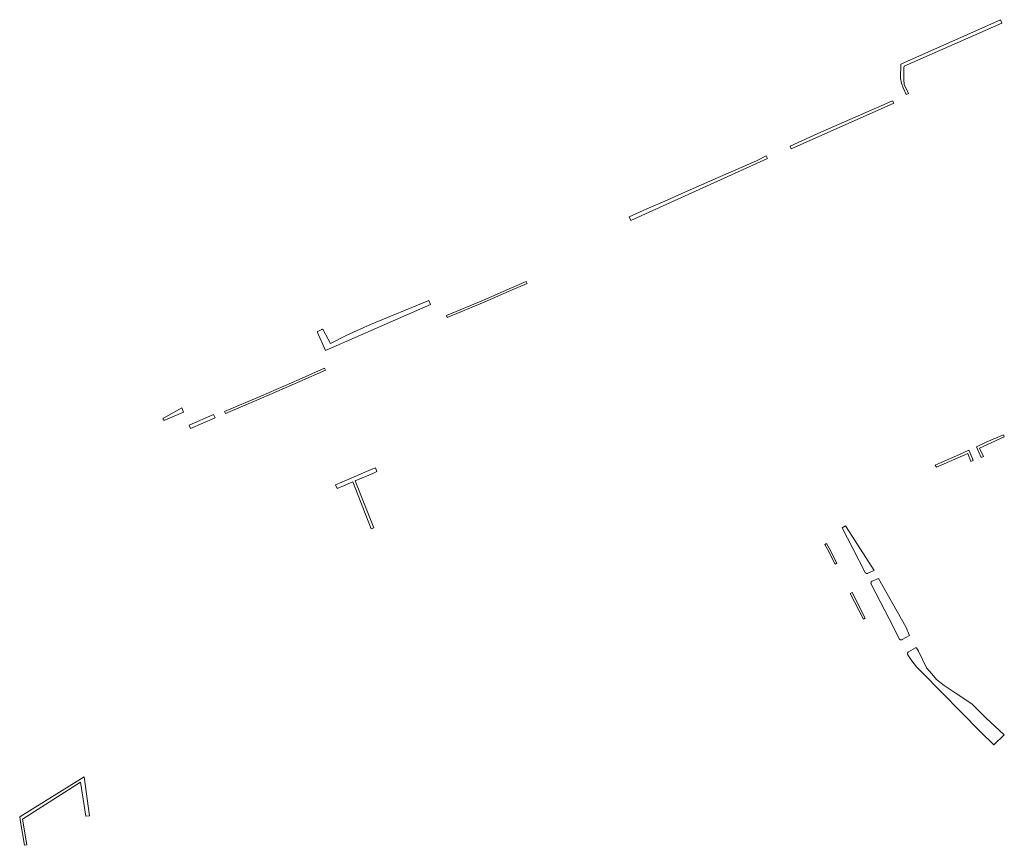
# Model space of a CAD drawing. Extents: x 212171 to 228808, y 571701 to 593093.
# Tile 47 of 97: x 222304 to 222546, y 584932 to 585134. Entities that reach past the tile are written whole.
import ezdxf

# ---------------------------------------------------------------- set-up
doc = ezdxf.new("R2010")
doc.units = 0
doc.layers.add('016 Alles planjaar 2023', color=72, linetype='Continuous', lineweight=20, true_color=0x1e90ff)

msp = doc.modelspace()

# ---------------------------------------------------------------- hatches: boundary and pattern name
at = {"layer": '016 Alles planjaar 2023', "true_color": 0x1e90ff}
h = msp.add_hatch(dxfattribs=at)
h.set_pattern_fill('DQ_CLEAR', color=72, style=0)
h.set_pattern_definition([])
h.paths.add_polyline_path([(222545.06, 585133.58), (222544.69, 585134.43), (222520.28, 585123.55), (222520.17, 585120.05), (222520.39, 585118.87), (222520.79, 585117.76), (222521.52, 585116.1), (222522.11, 585116.36), (222521.11, 585118.54), (222520.97, 585119.77), (222521.02, 585122.65), (222521.07, 585123.04), (222545.06, 585133.58)])
h = msp.add_hatch(dxfattribs=at)
h.set_pattern_fill('DQ_CLEAR', color=72, style=0)
h.set_pattern_definition([])
h.paths.add_polyline_path([(222518.24, 585114.56), (222499.87, 585106.52), (222493.11, 585103.41), (222493.36, 585102.82), (222518.5, 585113.97), (222518.24, 585114.56)])
h = msp.add_hatch(dxfattribs=at)
h.set_pattern_fill('DQ_CLEAR', color=72, style=0)
h.set_pattern_definition([])
h.paths.add_polyline_path([(222487.26, 585101.03), (222484.88, 585099.81), (222474.16, 585095.22), (222465.83, 585091.52), (222462.98, 585090.24), (222457.96, 585088.12), (222453.62, 585086.12), (222454, 585085.21), (222487.57, 585100.41), (222487.26, 585101.03)])
h = msp.add_hatch(dxfattribs=at)
h.set_pattern_fill('DQ_CLEAR', color=72, style=0)
h.set_pattern_definition([])
h.paths.add_polyline_path([(222408.83, 585061.95), (222408.95, 585061.46), (222418.08, 585065.2), (222424.94, 585068.26), (222428.6, 585069.79), (222428.4, 585070.25), (222424.74, 585068.72), (222417.88, 585065.67), (222408.83, 585061.95)])
h = msp.add_hatch(dxfattribs=at)
h.set_pattern_fill('DQ_CLEAR', color=72, style=0)
h.set_pattern_definition([])
h.paths.add_polyline_path([(222379.14, 585053.38), (222404.91, 585064.66), (222404.49, 585065.59), (222390.2, 585059.74), (222384.36, 585057.13), (222380.36, 585055.09), (222378.61, 585058.4), (222378.61, 585058.4), (222378.61, 585058.41), (222378.61, 585058.41), (222378.6, 585058.42), (222378.6, 585058.42), (222378.6, 585058.43), (222378.59, 585058.43), (222378.59, 585058.43), (222378.59, 585058.44), (222378.58, 585058.44), (222378.58, 585058.45), (222378.58, 585058.45), (222378.57, 585058.45), (222378.57, 585058.46), (222378.57, 585058.46), (222378.56, 585058.47), (222378.56, 585058.47), (222378.56, 585058.47), (222378.55, 585058.48), (222378.55, 585058.48), (222378.54, 585058.48), (222378.54, 585058.49), (222378.54, 585058.49), (222378.53, 585058.49), (222378.53, 585058.5), (222378.52, 585058.5), (222378.52, 585058.5), (222378.52, 585058.51), (222378.51, 585058.51), (222378.51, 585058.51), (222378.5, 585058.51), (222378.5, 585058.52), (222378.49, 585058.52), (222378.49, 585058.52), (222378.48, 585058.52), (222378.48, 585058.53), (222378.48, 585058.53), (222378.47, 585058.53), (222378.47, 585058.53), (222378.46, 585058.53), (222378.46, 585058.54), (222378.45, 585058.54), (222378.45, 585058.54), (222378.44, 585058.54), (222378.44, 585058.54), (222378.43, 585058.54), (222378.43, 585058.55), (222378.42, 585058.55), (222378.42, 585058.55), (222378.41, 585058.55), (222378.41, 585058.55), (222378.4, 585058.55), (222378.4, 585058.55), (222378.39, 585058.55), (222378.39, 585058.55), (222378.38, 585058.56), (222378.38, 585058.56), (222378.37, 585058.56), (222378.37, 585058.56), (222378.36, 585058.56), (222378.36, 585058.56), (222378.35, 585058.56), (222378.35, 585058.56), (222378.34, 585058.56), (222378.34, 585058.56), (222378.33, 585058.56), (222378.32, 585058.56), (222378.32, 585058.56), (222378.31, 585058.56), (222378.31, 585058.56), (222378.3, 585058.55), (222378.3, 585058.55), (222378.29, 585058.55), (222378.29, 585058.55), (222378.28, 585058.55), (222378.28, 585058.55), (222378.27, 585058.55), (222378.27, 585058.55), (222378.26, 585058.55), (222378.26, 585058.55), (222378.25, 585058.54), (222378.25, 585058.54), (222378.24, 585058.54), (222378.24, 585058.54), (222378.23, 585058.54), (222378.23, 585058.54), (222378.22, 585058.53), (222378.22, 585058.53), (222378.22, 585058.53), (222378.21, 585058.53), (222378.21, 585058.53), (222377.13, 585057.95), (222379.14, 585053.38)])
h = msp.add_hatch(dxfattribs=at)
h.set_pattern_fill('DQ_CLEAR', color=72, style=0)
h.set_pattern_definition([])
h.paths.add_polyline_path([(222354.38, 585038.38), (222354.61, 585037.93), (222363.48, 585041.68), (222372.86, 585045.77), (222379.12, 585048.54), (222378.93, 585049), (222372.66, 585046.23), (222363.29, 585042.14), (222354.38, 585038.38)])
h = msp.add_hatch(dxfattribs=at)
h.set_pattern_fill('DQ_CLEAR', color=72, style=0)
h.set_pattern_definition([])
h.paths.add_polyline_path([(222339.34, 585036.42), (222339.34, 585036.41), (222339.34, 585036.41), (222339.35, 585036.4), (222339.35, 585036.4), (222339.35, 585036.4), (222339.35, 585036.39), (222339.36, 585036.39), (222339.36, 585036.38), (222339.36, 585036.38), (222339.36, 585036.38), (222339.37, 585036.37), (222339.37, 585036.37), (222339.37, 585036.36), (222339.38, 585036.36), (222339.38, 585036.36), (222339.38, 585036.35), (222339.39, 585036.35), (222339.39, 585036.35), (222339.39, 585036.34), (222339.4, 585036.34), (222339.4, 585036.34), (222339.4, 585036.33), (222339.41, 585036.33), (222339.41, 585036.33), (222339.42, 585036.32), (222339.42, 585036.32), (222339.42, 585036.32), (222339.43, 585036.31), (222339.43, 585036.31), (222339.43, 585036.31), (222339.44, 585036.31), (222339.44, 585036.3), (222339.45, 585036.3), (222339.45, 585036.3), (222339.46, 585036.3), (222339.46, 585036.29), (222339.46, 585036.29), (222339.47, 585036.29), (222339.47, 585036.29), (222339.48, 585036.29), (222339.48, 585036.28), (222339.49, 585036.28), (222339.49, 585036.28), (222339.5, 585036.28), (222339.5, 585036.28), (222339.5, 585036.27), (222339.51, 585036.27), (222339.51, 585036.27), (222339.52, 585036.27), (222339.52, 585036.27), (222339.53, 585036.27), (222339.53, 585036.27), (222339.54, 585036.27), (222339.54, 585036.26), (222339.55, 585036.26), (222339.55, 585036.26), (222339.56, 585036.26), (222339.56, 585036.26), (222339.57, 585036.26), (222339.57, 585036.26), (222339.58, 585036.26), (222339.58, 585036.26), (222339.59, 585036.26), (222339.59, 585036.26), (222339.6, 585036.26), (222339.6, 585036.26), (222339.61, 585036.26), (222339.61, 585036.26), (222339.62, 585036.26), (222339.62, 585036.26), (222339.63, 585036.26), (222339.63, 585036.26), (222339.64, 585036.26), (222339.64, 585036.26), (222339.64, 585036.26), (222339.65, 585036.26), (222339.65, 585036.26), (222339.66, 585036.27), (222339.66, 585036.27), (222339.67, 585036.27), (222339.67, 585036.27), (222339.68, 585036.27), (222339.68, 585036.27), (222339.69, 585036.27), (222339.69, 585036.27), (222339.7, 585036.28), (222339.7, 585036.28), (222339.71, 585036.28), (222344.32, 585038.23), (222343.92, 585039.33), (222339.42, 585036.8), (222339.42, 585036.8), (222339.41, 585036.8), (222339.41, 585036.79), (222339.41, 585036.79), (222339.4, 585036.79), (222339.4, 585036.78), (222339.39, 585036.78), (222339.39, 585036.78), (222339.39, 585036.77), (222339.38, 585036.77), (222339.38, 585036.76), (222339.38, 585036.76), (222339.37, 585036.76), (222339.37, 585036.75), (222339.37, 585036.75), (222339.36, 585036.75), (222339.36, 585036.74), (222339.36, 585036.74), (222339.36, 585036.73), (222339.35, 585036.73), (222339.35, 585036.73), (222339.35, 585036.72), (222339.34, 585036.72), (222339.34, 585036.71), (222339.34, 585036.71), (222339.34, 585036.71), (222339.33, 585036.7), (222339.33, 585036.7), (222339.33, 585036.69), (222339.33, 585036.69), (222339.33, 585036.68), (222339.32, 585036.68), (222339.32, 585036.67), (222339.32, 585036.67), (222339.32, 585036.66), (222339.32, 585036.66), (222339.32, 585036.66), (222339.31, 585036.65), (222339.31, 585036.65), (222339.31, 585036.64), (222339.31, 585036.64), (222339.31, 585036.63), (222339.31, 585036.63), (222339.31, 585036.62), (222339.31, 585036.62), (222339.3, 585036.61), (222339.3, 585036.61), (222339.3, 585036.6), (222339.3, 585036.6), (222339.3, 585036.59), (222339.3, 585036.59), (222339.3, 585036.58), (222339.3, 585036.58), (222339.3, 585036.57), (222339.3, 585036.57), (222339.3, 585036.56), (222339.3, 585036.56), (222339.3, 585036.55), (222339.3, 585036.55), (222339.3, 585036.54), (222339.3, 585036.54), (222339.3, 585036.53), (222339.3, 585036.53), (222339.3, 585036.52), (222339.3, 585036.52), (222339.3, 585036.51), (222339.31, 585036.51), (222339.31, 585036.5), (222339.31, 585036.5), (222339.31, 585036.49), (222339.31, 585036.49), (222339.31, 585036.49), (222339.31, 585036.48), (222339.31, 585036.48), (222339.31, 585036.47), (222339.32, 585036.47), (222339.32, 585036.46), (222339.32, 585036.46), (222339.32, 585036.45), (222339.32, 585036.45), (222339.32, 585036.44), (222339.33, 585036.44), (222339.33, 585036.43), (222339.33, 585036.43), (222339.33, 585036.43), (222339.34, 585036.42), (222339.34, 585036.42)])
h = msp.add_hatch(dxfattribs=at)
h.set_pattern_fill('DQ_CLEAR', color=72, style=0)
h.set_pattern_definition([])
h.paths.add_polyline_path([(222352.05, 585036.85), (222351.64, 585037.67), (222345.67, 585035.08), (222346.04, 585034.23), (222352.05, 585036.85)])
h = msp.add_hatch(dxfattribs=at)
h.set_pattern_fill('DQ_CLEAR', color=72, style=0)
h.set_pattern_definition([])
h.paths.add_polyline_path([(222538.79, 585029.76), (222539.95, 585027.1), (222540.49, 585027.37), (222539.58, 585029.4), (222545.63, 585032.22), (222545.4, 585032.72), (222541.36, 585030.94), (222538.79, 585029.76)])
h = msp.add_hatch(dxfattribs=at)
h.set_pattern_fill('DQ_CLEAR', color=72, style=0)
h.set_pattern_definition([])
h.paths.add_polyline_path([(222528.96, 585024.77), (222536.67, 585028.15), (222537.42, 585026.18), (222537.97, 585026.41), (222537.96, 585026.46), (222537.94, 585026.5), (222537.93, 585026.55), (222537.92, 585026.59), (222537.91, 585026.64), (222537.89, 585026.68), (222537.88, 585026.73), (222537.86, 585026.77), (222537.84, 585026.81), (222537.83, 585026.86), (222537.81, 585026.9), (222536.93, 585028.9), (222534.65, 585027.85), (222530.16, 585025.91), (222528.71, 585025.29), (222528.96, 585024.77)])
h = msp.add_hatch(dxfattribs=at)
h.set_pattern_fill('DQ_CLEAR', color=72, style=0)
h.set_pattern_definition([])
h.paths.add_polyline_path([(222391.77, 585023.71), (222391.37, 585024.62), (222390.33, 585024.16), (222383.16, 585021.1), (222381.62, 585020.42), (222382.04, 585019.52), (222383.56, 585020.19), (222385.81, 585021.14), (222390.33, 585009.62), (222390.99, 585009.87), (222386.45, 585021.42), (222390.73, 585023.24), (222391.77, 585023.71)])
h = msp.add_hatch(dxfattribs=at)
h.set_pattern_fill('DQ_CLEAR', color=72, style=0)
h.set_pattern_definition([])
h.paths.add_polyline_path([(222513.72, 584999.48), (222506.85, 585010.12), (222506.72, 585010.37), (222505.87, 585009.93), (222508.48, 585004.84), (222511.5, 584998.99), (222511.51, 584998.98), (222511.51, 584998.98), (222511.51, 584998.97), (222511.52, 584998.96), (222511.52, 584998.96), (222511.53, 584998.95), (222511.53, 584998.94), (222511.54, 584998.93), (222511.54, 584998.93), (222511.55, 584998.92), (222511.55, 584998.91), (222511.56, 584998.91), (222511.56, 584998.9), (222511.57, 584998.9), (222511.57, 584998.89), (222511.58, 584998.88), (222511.58, 584998.88), (222511.59, 584998.87), (222511.6, 584998.86), (222511.6, 584998.86), (222511.61, 584998.85), (222511.61, 584998.85), (222511.62, 584998.84), (222511.63, 584998.84), (222511.63, 584998.83), (222511.64, 584998.83), (222511.65, 584998.82), (222511.65, 584998.82), (222511.66, 584998.81), (222511.67, 584998.81), (222511.67, 584998.8), (222511.68, 584998.8), (222511.69, 584998.79), (222511.7, 584998.79), (222511.7, 584998.79), (222511.71, 584998.78), (222511.72, 584998.78), (222511.72, 584998.77), (222511.73, 584998.77), (222511.74, 584998.77), (222511.75, 584998.76), (222511.76, 584998.76), (222511.76, 584998.76), (222511.77, 584998.75), (222511.78, 584998.75), (222511.79, 584998.75), (222511.79, 584998.75), (222511.8, 584998.74), (222511.81, 584998.74), (222511.82, 584998.74), (222511.83, 584998.74), (222511.83, 584998.73), (222511.84, 584998.73), (222511.85, 584998.73), (222511.86, 584998.73), (222511.87, 584998.73), (222511.88, 584998.73), (222511.88, 584998.73), (222511.89, 584998.72), (222511.9, 584998.72), (222511.91, 584998.72), (222511.92, 584998.72), (222511.93, 584998.72), (222511.93, 584998.72), (222511.94, 584998.72), (222511.95, 584998.72), (222511.96, 584998.72), (222511.97, 584998.72), (222511.98, 584998.72), (222511.98, 584998.72), (222511.99, 584998.72), (222512, 584998.73), (222512.01, 584998.73), (222512.02, 584998.73), (222512.03, 584998.73), (222512.03, 584998.73), (222512.04, 584998.73), (222512.05, 584998.73), (222512.06, 584998.73), (222512.07, 584998.74), (222512.07, 584998.74), (222512.08, 584998.74), (222512.09, 584998.74), (222512.1, 584998.75), (222512.11, 584998.75), (222512.11, 584998.75), (222512.12, 584998.75), (222512.13, 584998.76), (222512.14, 584998.76), (222512.15, 584998.76), (222512.15, 584998.77), (222513.72, 584999.48)])
h = msp.add_hatch(dxfattribs=at)
h.set_pattern_fill('DQ_CLEAR', color=72, style=0)
h.set_pattern_definition([])
h.paths.add_polyline_path([(222504.14, 585001.02), (222504.58, 585001.27), (222502.71, 585004.9), (222502.04, 585006.08), (222501.61, 585005.84), (222502.27, 585004.66), (222504.14, 585001.02)])
h = msp.add_hatch(dxfattribs=at)
h.set_pattern_fill('DQ_CLEAR', color=72, style=0)
h.set_pattern_definition([])
h.paths.add_polyline_path([(222519.87, 584982.7), (222519.87, 584982.7), (222519.88, 584982.69), (222519.88, 584982.68), (222519.88, 584982.68), (222519.89, 584982.67), (222519.89, 584982.66), (222519.9, 584982.65), (222519.9, 584982.65), (222519.91, 584982.64), (222519.91, 584982.63), (222519.92, 584982.63), (222519.92, 584982.62), (222519.93, 584982.61), (222519.93, 584982.61), (222519.94, 584982.6), (222519.94, 584982.6), (222519.95, 584982.59), (222519.95, 584982.58), (222519.96, 584982.58), (222519.97, 584982.57), (222519.97, 584982.57), (222519.98, 584982.56), (222519.98, 584982.55), (222519.99, 584982.55), (222520, 584982.54), (222520, 584982.54), (222520.01, 584982.53), (222520.02, 584982.53), (222520.02, 584982.52), (222520.03, 584982.52), (222520.04, 584982.51), (222520.04, 584982.51), (222520.05, 584982.5), (222520.06, 584982.5), (222520.06, 584982.5), (222520.07, 584982.49), (222520.08, 584982.49), (222520.09, 584982.48), (222520.09, 584982.48), (222520.1, 584982.48), (222520.11, 584982.47), (222520.12, 584982.47), (222520.12, 584982.47), (222520.13, 584982.46), (222520.14, 584982.46), (222520.15, 584982.46), (222520.16, 584982.46), (222520.16, 584982.45), (222520.17, 584982.45), (222520.18, 584982.45), (222520.19, 584982.45), (222520.19, 584982.44), (222520.2, 584982.44), (222520.21, 584982.44), (222520.22, 584982.44), (222520.23, 584982.44), (222520.24, 584982.44), (222520.24, 584982.43), (222520.25, 584982.43), (222520.26, 584982.43), (222520.27, 584982.43), (222520.28, 584982.43), (222520.29, 584982.43), (222520.29, 584982.43), (222520.3, 584982.43), (222520.31, 584982.43), (222520.32, 584982.43), (222520.33, 584982.43), (222520.33, 584982.43), (222520.34, 584982.43), (222520.35, 584982.43), (222520.36, 584982.43), (222520.37, 584982.43), (222520.38, 584982.43), (222520.38, 584982.43), (222520.39, 584982.44), (222520.4, 584982.44), (222520.41, 584982.44), (222520.42, 584982.44), (222520.43, 584982.44), (222520.43, 584982.44), (222520.44, 584982.45), (222520.45, 584982.45), (222520.46, 584982.45), (222520.47, 584982.45), (222520.47, 584982.46), (222520.48, 584982.46), (222520.49, 584982.46), (222520.5, 584982.46), (222520.5, 584982.47), (222520.51, 584982.47), (222520.52, 584982.47), (222520.53, 584982.48), (222520.53, 584982.48), (222520.54, 584982.48), (222520.55, 584982.49), (222520.56, 584982.49), (222520.56, 584982.5), (222522.38, 584983.54), (222521.49, 584985.66), (222514.76, 584997.51), (222513.22, 584996.81), (222513.21, 584996.81), (222513.2, 584996.81), (222513.2, 584996.8), (222513.19, 584996.8), (222513.18, 584996.8), (222513.17, 584996.79), (222513.17, 584996.79), (222513.16, 584996.78), (222513.15, 584996.78), (222513.15, 584996.77), (222513.14, 584996.77), (222513.13, 584996.76), (222513.12, 584996.76), (222513.12, 584996.75), (222513.11, 584996.75), (222513.11, 584996.74), (222513.1, 584996.74), (222513.09, 584996.73), (222513.09, 584996.73), (222513.08, 584996.72), (222513.07, 584996.71), (222513.07, 584996.71), (222513.06, 584996.7), (222513.06, 584996.7), (222513.05, 584996.69), (222513.05, 584996.68), (222513.04, 584996.68), (222513.04, 584996.67), (222513.03, 584996.66), (222513.02, 584996.66), (222513.02, 584996.65), (222513.02, 584996.64), (222513.01, 584996.64), (222513.01, 584996.63), (222513, 584996.62), (222513, 584996.62), (222512.99, 584996.61), (222512.99, 584996.6), (222512.98, 584996.59), (222512.98, 584996.59), (222512.98, 584996.58), (222512.97, 584996.57), (222512.97, 584996.56), (222512.97, 584996.56), (222512.96, 584996.55), (222512.96, 584996.54), (222512.96, 584996.53), (222512.95, 584996.53), (222512.95, 584996.52), (222512.95, 584996.51), (222512.95, 584996.5), (222512.94, 584996.49), (222512.94, 584996.49), (222512.94, 584996.48), (222512.94, 584996.47), (222512.94, 584996.46), (222512.93, 584996.45), (222512.93, 584996.45), (222512.93, 584996.44), (222512.93, 584996.43), (222512.93, 584996.42), (222512.93, 584996.41), (222512.93, 584996.4), (222512.93, 584996.4), (222512.93, 584996.39), (222512.93, 584996.38), (222512.93, 584996.37), (222512.92, 584996.36), (222512.92, 584996.35), (222512.93, 584996.35), (222512.93, 584996.34), (222512.93, 584996.33), (222512.93, 584996.32), (222512.93, 584996.31), (222512.93, 584996.3), (222512.93, 584996.3), (222512.93, 584996.29), (222512.93, 584996.28), (222512.93, 584996.27), (222512.93, 584996.26), (222512.94, 584996.25), (222512.94, 584996.25), (222512.94, 584996.24), (222512.94, 584996.23), (222512.94, 584996.22), (222512.95, 584996.21), (222512.95, 584996.21), (222512.95, 584996.2), (222512.95, 584996.19), (222512.96, 584996.18), (222512.96, 584996.17), (222512.96, 584996.17), (222512.97, 584996.16), (222512.97, 584996.15), (222512.97, 584996.14), (222512.98, 584996.14), (222512.98, 584996.13), (222518.51, 584985.42), (222519.87, 584982.7)])
h = msp.add_hatch(dxfattribs=at)
h.set_pattern_fill('DQ_CLEAR', color=72, style=0)
h.set_pattern_definition([])
h.paths.add_polyline_path([(222511.07, 584987.51), (222511.51, 584987.76), (222508.29, 584994.02), (222507.86, 584993.78), (222511.07, 584987.51)])
h = msp.add_hatch(dxfattribs=at)
h.set_pattern_fill('DQ_CLEAR', color=72, style=0)
h.set_pattern_definition([])
h.paths.add_polyline_path([(222522.13, 584979.49), (222522.12, 584979.48), (222522.11, 584979.48), (222522.1, 584979.48), (222522.1, 584979.47), (222522.09, 584979.47), (222522.08, 584979.46), (222522.08, 584979.46), (222522.07, 584979.45), (222522.06, 584979.45), (222522.06, 584979.44), (222522.05, 584979.44), (222522.05, 584979.43), (222522.04, 584979.42), (222522.03, 584979.42), (222522.03, 584979.41), (222522.02, 584979.41), (222522.02, 584979.4), (222522.01, 584979.4), (222522, 584979.39), (222522, 584979.38), (222521.99, 584979.38), (222521.99, 584979.37), (222521.98, 584979.36), (222521.98, 584979.36), (222521.97, 584979.35), (222521.97, 584979.34), (222521.96, 584979.34), (222521.96, 584979.33), (222521.95, 584979.32), (222521.95, 584979.32), (222521.95, 584979.31), (222521.94, 584979.3), (222521.94, 584979.29), (222521.93, 584979.29), (222521.93, 584979.28), (222521.93, 584979.27), (222521.92, 584979.26), (222521.92, 584979.26), (222521.92, 584979.25), (222521.91, 584979.24), (222521.91, 584979.23), (222521.91, 584979.23), (222521.9, 584979.22), (222521.9, 584979.21), (222521.9, 584979.2), (222521.9, 584979.19), (222521.89, 584979.19), (222521.89, 584979.18), (222521.89, 584979.17), (222521.89, 584979.16), (222521.89, 584979.15), (222521.88, 584979.15), (222521.88, 584979.14), (222521.88, 584979.13), (222521.88, 584979.12), (222521.88, 584979.11), (222521.88, 584979.11), (222521.88, 584979.1), (222521.88, 584979.09), (222521.88, 584979.08), (222521.88, 584979.07), (222521.88, 584979.06), (222521.88, 584979.06), (222521.88, 584979.05), (222521.88, 584979.04), (222521.88, 584979.03), (222521.88, 584979.02), (222521.88, 584979.01), (222521.88, 584979.01), (222521.88, 584979), (222521.88, 584978.99), (222521.88, 584978.98), (222521.88, 584978.97), (222521.88, 584978.96), (222521.89, 584978.96), (222521.89, 584978.95), (222521.89, 584978.94), (222521.89, 584978.93), (222521.89, 584978.92), (222521.9, 584978.92), (222521.9, 584978.91), (222521.9, 584978.9), (222521.9, 584978.89), (222521.91, 584978.88), (222521.91, 584978.88), (222521.91, 584978.87), (222521.91, 584978.86), (222521.92, 584978.85), (222521.92, 584978.85), (222521.92, 584978.84), (222521.93, 584978.83), (222521.93, 584978.82), (222521.96, 584978.77), (222522.91, 584977.32), (222524.11, 584975.87), (222525.46, 584974.42), (222539.81, 584959.92), (222543.06, 584956.7), (222545.56, 584959.18), (222541.08, 584963.3), (222537.7, 584966.74), (222533.56, 584969.43), (222530.84, 584971.29), (222529, 584972.7), (222527.87, 584974.15), (222526.52, 584975.58), (222524.61, 584979.65), (222524.11, 584980.53), (222523.81, 584980.46), (222522.13, 584979.49)])
h = msp.add_hatch(dxfattribs=at)
h.set_pattern_fill('DQ_CLEAR', color=72, style=0)
h.set_pattern_definition([])
h.paths.add_polyline_path([(222305.91, 584932.19), (222304.82, 584938.51), (222319.07, 584947.58), (222320.39, 584939.24), (222321.29, 584939.36), (222319.93, 584948.91), (222304.14, 584939.04), (222304.34, 584937.88), (222305.31, 584932.1), (222305.91, 584932.19)])

# ---------------------------------------------------------------- linework, layer by layer
at = {"layer": '016 Alles planjaar 2023', "color": 14, "true_color": 0x004000}
for points in [[(222545.06, 585133.58), (222544.69, 585134.43), (222520.28, 585123.55), (222520.17, 585120.05), (222520.39, 585118.87), (222520.79, 585117.76), (222521.52, 585116.1), (222522.11, 585116.36), (222521.11, 585118.54), (222520.97, 585119.77), (222521.02, 585122.65), (222521.07, 585123.04), (222545.06, 585133.58)], [(222518.24, 585114.56), (222499.87, 585106.52), (222493.11, 585103.41), (222493.36, 585102.82), (222518.5, 585113.97), (222518.24, 585114.56)], [(222487.26, 585101.03), (222484.88, 585099.81), (222474.16, 585095.22), (222465.83, 585091.52), (222462.98, 585090.24), (222457.96, 585088.12), (222453.62, 585086.12), (222454, 585085.21), (222487.57, 585100.41), (222487.26, 585101.03)], [(222408.83, 585061.95), (222408.95, 585061.46), (222418.08, 585065.2), (222424.94, 585068.26), (222428.6, 585069.79), (222428.4, 585070.25), (222424.74, 585068.72), (222417.88, 585065.67), (222408.83, 585061.95)], [(222379.14, 585053.38), (222404.91, 585064.66), (222404.49, 585065.59), (222390.2, 585059.74), (222384.36, 585057.13), (222380.36, 585055.09), (222378.61, 585058.4), (222378.61, 585058.4), (222378.61, 585058.41), (222378.61, 585058.41), (222378.6, 585058.42), (222378.6, 585058.42), (222378.6, 585058.43), (222378.59, 585058.43), (222378.59, 585058.43), (222378.59, 585058.44), (222378.58, 585058.44), (222378.58, 585058.45), (222378.58, 585058.45), (222378.57, 585058.45), (222378.57, 585058.46), (222378.57, 585058.46), (222378.56, 585058.47), (222378.56, 585058.47), (222378.56, 585058.47), (222378.55, 585058.48), (222378.55, 585058.48), (222378.54, 585058.48), (222378.54, 585058.49), (222378.54, 585058.49), (222378.53, 585058.49), (222378.53, 585058.5), (222378.52, 585058.5), (222378.52, 585058.5), (222378.52, 585058.51), (222378.51, 585058.51), (222378.51, 585058.51), (222378.5, 585058.51), (222378.5, 585058.52), (222378.49, 585058.52), (222378.49, 585058.52), (222378.48, 585058.52), (222378.48, 585058.53), (222378.48, 585058.53), (222378.47, 585058.53), (222378.47, 585058.53), (222378.46, 585058.53), (222378.46, 585058.54), (222378.45, 585058.54), (222378.45, 585058.54), (222378.44, 585058.54), (222378.44, 585058.54), (222378.43, 585058.54), (222378.43, 585058.55), (222378.42, 585058.55), (222378.42, 585058.55), (222378.41, 585058.55), (222378.41, 585058.55), (222378.4, 585058.55), (222378.4, 585058.55), (222378.39, 585058.55), (222378.39, 585058.55), (222378.38, 585058.56), (222378.38, 585058.56), (222378.37, 585058.56), (222378.37, 585058.56), (222378.36, 585058.56), (222378.36, 585058.56), (222378.35, 585058.56), (222378.35, 585058.56), (222378.34, 585058.56), (222378.34, 585058.56), (222378.33, 585058.56), (222378.32, 585058.56), (222378.32, 585058.56), (222378.31, 585058.56), (222378.31, 585058.56), (222378.3, 585058.55), (222378.3, 585058.55), (222378.29, 585058.55), (222378.29, 585058.55), (222378.28, 585058.55), (222378.28, 585058.55), (222378.27, 585058.55), (222378.27, 585058.55), (222378.26, 585058.55), (222378.26, 585058.55), (222378.25, 585058.54), (222378.25, 585058.54), (222378.24, 585058.54), (222378.24, 585058.54), (222378.23, 585058.54), (222378.23, 585058.54), (222378.22, 585058.53), (222378.22, 585058.53), (222378.22, 585058.53), (222378.21, 585058.53), (222378.21, 585058.53), (222377.13, 585057.95), (222379.14, 585053.38)], [(222354.38, 585038.38), (222354.61, 585037.93), (222363.48, 585041.68), (222372.86, 585045.77), (222379.12, 585048.54), (222378.93, 585049), (222372.66, 585046.23), (222363.29, 585042.14), (222354.38, 585038.38)], [(222339.34, 585036.42), (222339.34, 585036.41), (222339.34, 585036.41), (222339.35, 585036.4), (222339.35, 585036.4), (222339.35, 585036.4), (222339.35, 585036.39), (222339.36, 585036.39), (222339.36, 585036.38), (222339.36, 585036.38), (222339.36, 585036.38), (222339.37, 585036.37), (222339.37, 585036.37), (222339.37, 585036.36), (222339.38, 585036.36), (222339.38, 585036.36), (222339.38, 585036.35), (222339.39, 585036.35), (222339.39, 585036.35), (222339.39, 585036.34), (222339.4, 585036.34), (222339.4, 585036.34), (222339.4, 585036.33), (222339.41, 585036.33), (222339.41, 585036.33), (222339.42, 585036.32), (222339.42, 585036.32), (222339.42, 585036.32), (222339.43, 585036.31), (222339.43, 585036.31), (222339.43, 585036.31), (222339.44, 585036.31), (222339.44, 585036.3), (222339.45, 585036.3), (222339.45, 585036.3), (222339.46, 585036.3), (222339.46, 585036.29), (222339.46, 585036.29), (222339.47, 585036.29), (222339.47, 585036.29), (222339.48, 585036.29), (222339.48, 585036.28), (222339.49, 585036.28), (222339.49, 585036.28), (222339.5, 585036.28), (222339.5, 585036.28), (222339.5, 585036.27), (222339.51, 585036.27), (222339.51, 585036.27), (222339.52, 585036.27), (222339.52, 585036.27), (222339.53, 585036.27), (222339.53, 585036.27), (222339.54, 585036.27), (222339.54, 585036.26), (222339.55, 585036.26), (222339.55, 585036.26), (222339.56, 585036.26), (222339.56, 585036.26), (222339.57, 585036.26), (222339.57, 585036.26), (222339.58, 585036.26), (222339.58, 585036.26), (222339.59, 585036.26), (222339.59, 585036.26), (222339.6, 585036.26), (222339.6, 585036.26), (222339.61, 585036.26), (222339.61, 585036.26), (222339.62, 585036.26), (222339.62, 585036.26), (222339.63, 585036.26), (222339.63, 585036.26), (222339.64, 585036.26), (222339.64, 585036.26), (222339.64, 585036.26), (222339.65, 585036.26), (222339.65, 585036.26), (222339.66, 585036.27), (222339.66, 585036.27), (222339.67, 585036.27), (222339.67, 585036.27), (222339.68, 585036.27), (222339.68, 585036.27), (222339.69, 585036.27), (222339.69, 585036.27), (222339.7, 585036.28), (222339.7, 585036.28), (222339.71, 585036.28), (222344.32, 585038.23), (222343.92, 585039.33), (222339.42, 585036.8), (222339.42, 585036.8), (222339.41, 585036.8), (222339.41, 585036.79), (222339.41, 585036.79), (222339.4, 585036.79), (222339.4, 585036.78), (222339.39, 585036.78), (222339.39, 585036.78), (222339.39, 585036.77), (222339.38, 585036.77), (222339.38, 585036.76), (222339.38, 585036.76), (222339.37, 585036.76), (222339.37, 585036.75), (222339.37, 585036.75), (222339.36, 585036.75), (222339.36, 585036.74), (222339.36, 585036.74), (222339.36, 585036.73), (222339.35, 585036.73), (222339.35, 585036.73), (222339.35, 585036.72), (222339.34, 585036.72), (222339.34, 585036.71), (222339.34, 585036.71), (222339.34, 585036.71), (222339.33, 585036.7), (222339.33, 585036.7), (222339.33, 585036.69), (222339.33, 585036.69), (222339.33, 585036.68), (222339.32, 585036.68), (222339.32, 585036.67), (222339.32, 585036.67), (222339.32, 585036.66), (222339.32, 585036.66), (222339.32, 585036.66), (222339.31, 585036.65), (222339.31, 585036.65), (222339.31, 585036.64), (222339.31, 585036.64), (222339.31, 585036.63), (222339.31, 585036.63), (222339.31, 585036.62), (222339.31, 585036.62), (222339.3, 585036.61), (222339.3, 585036.61), (222339.3, 585036.6), (222339.3, 585036.6), (222339.3, 585036.59), (222339.3, 585036.59), (222339.3, 585036.58), (222339.3, 585036.58), (222339.3, 585036.57), (222339.3, 585036.57), (222339.3, 585036.56), (222339.3, 585036.56), (222339.3, 585036.55), (222339.3, 585036.55), (222339.3, 585036.54), (222339.3, 585036.54), (222339.3, 585036.53), (222339.3, 585036.53), (222339.3, 585036.52), (222339.3, 585036.52), (222339.3, 585036.51), (222339.31, 585036.51), (222339.31, 585036.5), (222339.31, 585036.5), (222339.31, 585036.49), (222339.31, 585036.49), (222339.31, 585036.49), (222339.31, 585036.48), (222339.31, 585036.48), (222339.31, 585036.47), (222339.32, 585036.47), (222339.32, 585036.46), (222339.32, 585036.46), (222339.32, 585036.45), (222339.32, 585036.45), (222339.32, 585036.44), (222339.33, 585036.44), (222339.33, 585036.43), (222339.33, 585036.43), (222339.33, 585036.43), (222339.34, 585036.42), (222339.34, 585036.42)], [(222352.05, 585036.85), (222351.64, 585037.67), (222345.67, 585035.08), (222346.04, 585034.23), (222352.05, 585036.85)], [(222538.79, 585029.76), (222539.95, 585027.1), (222540.49, 585027.37), (222539.58, 585029.4), (222545.63, 585032.22), (222545.4, 585032.72), (222541.36, 585030.94), (222538.79, 585029.76)], [(222528.96, 585024.77), (222536.67, 585028.15), (222537.42, 585026.18), (222537.97, 585026.41), (222537.96, 585026.46), (222537.94, 585026.5), (222537.93, 585026.55), (222537.92, 585026.59), (222537.91, 585026.64), (222537.89, 585026.68), (222537.88, 585026.73), (222537.86, 585026.77), (222537.84, 585026.81), (222537.83, 585026.86), (222537.81, 585026.9), (222536.93, 585028.9), (222534.65, 585027.85), (222530.16, 585025.91), (222528.71, 585025.29), (222528.96, 585024.77)], [(222391.77, 585023.71), (222391.37, 585024.62), (222390.33, 585024.16), (222383.16, 585021.1), (222381.62, 585020.42), (222382.04, 585019.52), (222383.56, 585020.19), (222385.81, 585021.14), (222390.33, 585009.62), (222390.99, 585009.87), (222386.45, 585021.42), (222390.73, 585023.24), (222391.77, 585023.71)], [(222513.72, 584999.48), (222506.85, 585010.12), (222506.72, 585010.37), (222505.87, 585009.93), (222508.48, 585004.84), (222511.5, 584998.99), (222511.51, 584998.98), (222511.51, 584998.98), (222511.51, 584998.97), (222511.52, 584998.96), (222511.52, 584998.96), (222511.53, 584998.95), (222511.53, 584998.94), (222511.54, 584998.93), (222511.54, 584998.93), (222511.55, 584998.92), (222511.55, 584998.91), (222511.56, 584998.91), (222511.56, 584998.9), (222511.57, 584998.9), (222511.57, 584998.89), (222511.58, 584998.88), (222511.58, 584998.88), (222511.59, 584998.87), (222511.6, 584998.86), (222511.6, 584998.86), (222511.61, 584998.85), (222511.61, 584998.85), (222511.62, 584998.84), (222511.63, 584998.84), (222511.63, 584998.83), (222511.64, 584998.83), (222511.65, 584998.82), (222511.65, 584998.82), (222511.66, 584998.81), (222511.67, 584998.81), (222511.67, 584998.8), (222511.68, 584998.8), (222511.69, 584998.79), (222511.7, 584998.79), (222511.7, 584998.79), (222511.71, 584998.78), (222511.72, 584998.78), (222511.72, 584998.77), (222511.73, 584998.77), (222511.74, 584998.77), (222511.75, 584998.76), (222511.76, 584998.76), (222511.76, 584998.76), (222511.77, 584998.75), (222511.78, 584998.75), (222511.79, 584998.75), (222511.79, 584998.75), (222511.8, 584998.74), (222511.81, 584998.74), (222511.82, 584998.74), (222511.83, 584998.74), (222511.83, 584998.73), (222511.84, 584998.73), (222511.85, 584998.73), (222511.86, 584998.73), (222511.87, 584998.73), (222511.88, 584998.73), (222511.88, 584998.73), (222511.89, 584998.72), (222511.9, 584998.72), (222511.91, 584998.72), (222511.92, 584998.72), (222511.93, 584998.72), (222511.93, 584998.72), (222511.94, 584998.72), (222511.95, 584998.72), (222511.96, 584998.72), (222511.97, 584998.72), (222511.98, 584998.72), (222511.98, 584998.72), (222511.99, 584998.72), (222512, 584998.73), (222512.01, 584998.73), (222512.02, 584998.73), (222512.03, 584998.73), (222512.03, 584998.73), (222512.04, 584998.73), (222512.05, 584998.73), (222512.06, 584998.73), (222512.07, 584998.74), (222512.07, 584998.74), (222512.08, 584998.74), (222512.09, 584998.74), (222512.1, 584998.75), (222512.11, 584998.75), (222512.11, 584998.75), (222512.12, 584998.75), (222512.13, 584998.76), (222512.14, 584998.76), (222512.15, 584998.76), (222512.15, 584998.77), (222513.72, 584999.48)], [(222504.14, 585001.02), (222504.58, 585001.27), (222502.71, 585004.9), (222502.04, 585006.08), (222501.61, 585005.84), (222502.27, 585004.66), (222504.14, 585001.02)], [(222519.87, 584982.7), (222519.87, 584982.7), (222519.88, 584982.69), (222519.88, 584982.68), (222519.88, 584982.68), (222519.89, 584982.67), (222519.89, 584982.66), (222519.9, 584982.65), (222519.9, 584982.65), (222519.91, 584982.64), (222519.91, 584982.63), (222519.92, 584982.63), (222519.92, 584982.62), (222519.93, 584982.61), (222519.93, 584982.61), (222519.94, 584982.6), (222519.94, 584982.6), (222519.95, 584982.59), (222519.95, 584982.58), (222519.96, 584982.58), (222519.97, 584982.57), (222519.97, 584982.57), (222519.98, 584982.56), (222519.98, 584982.55), (222519.99, 584982.55), (222520, 584982.54), (222520, 584982.54), (222520.01, 584982.53), (222520.02, 584982.53), (222520.02, 584982.52), (222520.03, 584982.52), (222520.04, 584982.51), (222520.04, 584982.51), (222520.05, 584982.5), (222520.06, 584982.5), (222520.06, 584982.5), (222520.07, 584982.49), (222520.08, 584982.49), (222520.09, 584982.48), (222520.09, 584982.48), (222520.1, 584982.48), (222520.11, 584982.47), (222520.12, 584982.47), (222520.12, 584982.47), (222520.13, 584982.46), (222520.14, 584982.46), (222520.15, 584982.46), (222520.16, 584982.46), (222520.16, 584982.45), (222520.17, 584982.45), (222520.18, 584982.45), (222520.19, 584982.45), (222520.19, 584982.44), (222520.2, 584982.44), (222520.21, 584982.44), (222520.22, 584982.44), (222520.23, 584982.44), (222520.24, 584982.44), (222520.24, 584982.43), (222520.25, 584982.43), (222520.26, 584982.43), (222520.27, 584982.43), (222520.28, 584982.43), (222520.29, 584982.43), (222520.29, 584982.43), (222520.3, 584982.43), (222520.31, 584982.43), (222520.32, 584982.43), (222520.33, 584982.43), (222520.33, 584982.43), (222520.34, 584982.43), (222520.35, 584982.43), (222520.36, 584982.43), (222520.37, 584982.43), (222520.38, 584982.43), (222520.38, 584982.43), (222520.39, 584982.44), (222520.4, 584982.44), (222520.41, 584982.44), (222520.42, 584982.44), (222520.43, 584982.44), (222520.43, 584982.44), (222520.44, 584982.45), (222520.45, 584982.45), (222520.46, 584982.45), (222520.47, 584982.45), (222520.47, 584982.46), (222520.48, 584982.46), (222520.49, 584982.46), (222520.5, 584982.46), (222520.5, 584982.47), (222520.51, 584982.47), (222520.52, 584982.47), (222520.53, 584982.48), (222520.53, 584982.48), (222520.54, 584982.48), (222520.55, 584982.49), (222520.56, 584982.49), (222520.56, 584982.5), (222522.38, 584983.54), (222521.49, 584985.66), (222514.76, 584997.51), (222513.22, 584996.81), (222513.21, 584996.81), (222513.2, 584996.81), (222513.2, 584996.8), (222513.19, 584996.8), (222513.18, 584996.8), (222513.17, 584996.79), (222513.17, 584996.79), (222513.16, 584996.78), (222513.15, 584996.78), (222513.15, 584996.77), (222513.14, 584996.77), (222513.13, 584996.76), (222513.12, 584996.76), (222513.12, 584996.75), (222513.11, 584996.75), (222513.11, 584996.74), (222513.1, 584996.74), (222513.09, 584996.73), (222513.09, 584996.73), (222513.08, 584996.72), (222513.07, 584996.71), (222513.07, 584996.71), (222513.06, 584996.7), (222513.06, 584996.7), (222513.05, 584996.69), (222513.05, 584996.68), (222513.04, 584996.68), (222513.04, 584996.67), (222513.03, 584996.66), (222513.02, 584996.66), (222513.02, 584996.65), (222513.02, 584996.64), (222513.01, 584996.64), (222513.01, 584996.63), (222513, 584996.62), (222513, 584996.62), (222512.99, 584996.61), (222512.99, 584996.6), (222512.98, 584996.59), (222512.98, 584996.59), (222512.98, 584996.58), (222512.97, 584996.57), (222512.97, 584996.56), (222512.97, 584996.56), (222512.96, 584996.55), (222512.96, 584996.54), (222512.96, 584996.53), (222512.95, 584996.53), (222512.95, 584996.52), (222512.95, 584996.51), (222512.95, 584996.5), (222512.94, 584996.49), (222512.94, 584996.49), (222512.94, 584996.48), (222512.94, 584996.47), (222512.94, 584996.46), (222512.93, 584996.45), (222512.93, 584996.45), (222512.93, 584996.44), (222512.93, 584996.43), (222512.93, 584996.42), (222512.93, 584996.41), (222512.93, 584996.4), (222512.93, 584996.4), (222512.93, 584996.39), (222512.93, 584996.38), (222512.93, 584996.37), (222512.92, 584996.36), (222512.92, 584996.35), (222512.93, 584996.35), (222512.93, 584996.34), (222512.93, 584996.33), (222512.93, 584996.32), (222512.93, 584996.31), (222512.93, 584996.3), (222512.93, 584996.3), (222512.93, 584996.29), (222512.93, 584996.28), (222512.93, 584996.27), (222512.93, 584996.26), (222512.94, 584996.25), (222512.94, 584996.25), (222512.94, 584996.24), (222512.94, 584996.23), (222512.94, 584996.22), (222512.95, 584996.21), (222512.95, 584996.21), (222512.95, 584996.2), (222512.95, 584996.19), (222512.96, 584996.18), (222512.96, 584996.17), (222512.96, 584996.17), (222512.97, 584996.16), (222512.97, 584996.15), (222512.97, 584996.14), (222512.98, 584996.14), (222512.98, 584996.13), (222518.51, 584985.42), (222519.87, 584982.7)], [(222511.07, 584987.51), (222511.51, 584987.76), (222508.29, 584994.02), (222507.86, 584993.78), (222511.07, 584987.51)], [(222522.13, 584979.49), (222522.12, 584979.48), (222522.11, 584979.48), (222522.1, 584979.48), (222522.1, 584979.47), (222522.09, 584979.47), (222522.08, 584979.46), (222522.08, 584979.46), (222522.07, 584979.45), (222522.06, 584979.45), (222522.06, 584979.44), (222522.05, 584979.44), (222522.05, 584979.43), (222522.04, 584979.42), (222522.03, 584979.42), (222522.03, 584979.41), (222522.02, 584979.41), (222522.02, 584979.4), (222522.01, 584979.4), (222522, 584979.39), (222522, 584979.38), (222521.99, 584979.38), (222521.99, 584979.37), (222521.98, 584979.36), (222521.98, 584979.36), (222521.97, 584979.35), (222521.97, 584979.34), (222521.96, 584979.34), (222521.96, 584979.33), (222521.95, 584979.32), (222521.95, 584979.32), (222521.95, 584979.31), (222521.94, 584979.3), (222521.94, 584979.29), (222521.93, 584979.29), (222521.93, 584979.28), (222521.93, 584979.27), (222521.92, 584979.26), (222521.92, 584979.26), (222521.92, 584979.25), (222521.91, 584979.24), (222521.91, 584979.23), (222521.91, 584979.23), (222521.9, 584979.22), (222521.9, 584979.21), (222521.9, 584979.2), (222521.9, 584979.19), (222521.89, 584979.19), (222521.89, 584979.18), (222521.89, 584979.17), (222521.89, 584979.16), (222521.89, 584979.15), (222521.88, 584979.15), (222521.88, 584979.14), (222521.88, 584979.13), (222521.88, 584979.12), (222521.88, 584979.11), (222521.88, 584979.11), (222521.88, 584979.1), (222521.88, 584979.09), (222521.88, 584979.08), (222521.88, 584979.07), (222521.88, 584979.06), (222521.88, 584979.06), (222521.88, 584979.05), (222521.88, 584979.04), (222521.88, 584979.03), (222521.88, 584979.02), (222521.88, 584979.01), (222521.88, 584979.01), (222521.88, 584979), (222521.88, 584978.99), (222521.88, 584978.98), (222521.88, 584978.97), (222521.88, 584978.96), (222521.89, 584978.96), (222521.89, 584978.95), (222521.89, 584978.94), (222521.89, 584978.93), (222521.89, 584978.92), (222521.9, 584978.92), (222521.9, 584978.91), (222521.9, 584978.9), (222521.9, 584978.89), (222521.91, 584978.88), (222521.91, 584978.88), (222521.91, 584978.87), (222521.91, 584978.86), (222521.92, 584978.85), (222521.92, 584978.85), (222521.92, 584978.84), (222521.93, 584978.83), (222521.93, 584978.82), (222521.96, 584978.77), (222522.91, 584977.32), (222524.11, 584975.87), (222525.46, 584974.42), (222539.81, 584959.92), (222543.06, 584956.7), (222545.56, 584959.18), (222541.08, 584963.3), (222537.7, 584966.74), (222533.56, 584969.43), (222530.84, 584971.29), (222529, 584972.7), (222527.87, 584974.15), (222526.52, 584975.58), (222524.61, 584979.65), (222524.11, 584980.53), (222523.81, 584980.46), (222522.13, 584979.49)], [(222305.91, 584932.19), (222304.82, 584938.51), (222319.07, 584947.58), (222320.39, 584939.24), (222321.29, 584939.36), (222319.93, 584948.91), (222304.14, 584939.04), (222304.34, 584937.88), (222305.31, 584932.1), (222305.91, 584932.19)]]:
    msp.add_lwpolyline(points, close=True, dxfattribs=at)

doc.saveas('drawing.dxf')
